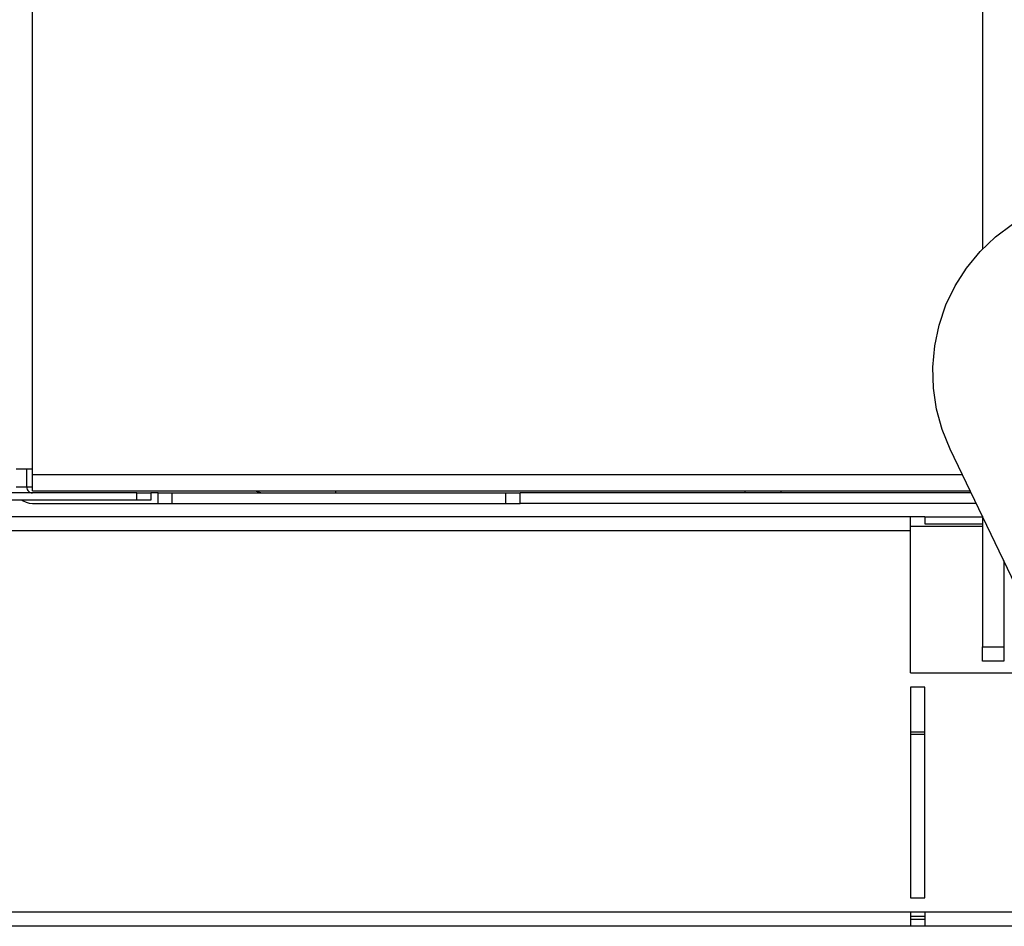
# Model space of a CAD drawing. Header units: millimetres. Extents: x 0 to 39025, y -31299 to 8400.
# Tile 207 of 256: x 15155 to 15294, y -11894 to -11766. Entities that reach past the tile are written whole.
import ezdxf

# ---------------------------------------------------------------- set-up
doc = ezdxf.new("R2010")
doc.units = ezdxf.units.MM

# ---------------------------------------------------------------- blocks, each defined once
blk = doc.blocks.new('Adapt 2 (spodaj)')
at = {"lineweight": 25}
for points in [[(971.8, 64.38), (971.8, 64.38), (971.8, 216.78), (971.8, 216.78)], [(1105.6, 212.98), (1105.6, 212.98), (1105.6, 95.34), (1105.6, 95.34)], [(1120.08, 27.62), (1120.08, 27.62), (1101.07, 67.16), (1101.07, 67.16)], [(971, 61.83), (971, 61.83), (971, 64.38), (971, 64.38)], [(971.8, 63.63), (971.8, 63.63), (971.8, 64.38), (971.8, 64.38)], [(971.8, 63.63), (971.8, 63.63), (1102.77, 63.63), (1102.77, 63.63)], [(986.5, 61.03), (986.5, 61.03), (954.11, 61.03), (954.11, 61.03)], [(971, 61.83), (971, 61.83), (969.5, 61.83), (969.5, 61.83)], [(971.8, 61.83), (971.8, 61.83), (971, 61.83), (971, 61.83)], [(971.8, 61.33), (971.8, 61.33), (1103.87, 61.33), (1103.87, 61.33)], [(986.5, 60.02), (986.5, 60.02), (986.5, 61.03), (986.5, 61.03)], [(986.5, 61.03), (986.5, 61.03), (988.5, 61.03), (988.5, 61.03)], [(988.5, 61.03), (988.5, 61.03), (988.5, 60.02), (988.5, 60.02)], [(989.5, 61.03), (989.5, 61.03), (988.5, 61.03), (988.5, 61.03)], [(989.5, 59.53), (989.5, 59.53), (989.5, 61.03), (989.5, 61.03)], [(989.5, 61.03), (989.5, 61.03), (991.5, 61.03), (991.5, 61.03)], [(991.5, 59.53), (991.5, 59.53), (991.5, 61.03), (991.5, 61.03)], [(991.5, 61.03), (991.5, 61.03), (1038.48, 61.03), (1038.48, 61.03)], [(1038.48, 59.53), (1038.48, 59.53), (1038.48, 61.03), (1038.48, 61.03)], [(1038.48, 61.03), (1038.48, 61.03), (1040.48, 61.03), (1040.48, 61.03)], [(1040.48, 59.53), (1040.48, 59.53), (1040.48, 61.03), (1040.48, 61.03)], [(1104.02, 61.03), (1104.02, 61.03), (1040.48, 61.03), (1040.48, 61.03)], [(986.5, 60.02), (986.5, 60.02), (952.5, 60.02), (952.5, 60.02)], [(988.5, 60.02), (988.5, 60.02), (986.5, 60.02), (986.5, 60.02)], [(971.8, 59.53), (971.8, 59.53), (989.5, 59.53), (989.5, 59.53)], [(989.5, 59.53), (989.5, 59.53), (991.5, 59.53), (991.5, 59.53)], [(991.5, 59.53), (991.5, 59.53), (1038.48, 59.53), (1038.48, 59.53)], [(1038.48, 59.53), (1038.48, 59.53), (1040.48, 59.53), (1040.48, 59.53)], [(1104.74, 59.53), (1104.74, 59.53), (1040.48, 59.53), (1040.48, 59.53)], [(1095.49, 57.66), (1095.49, 57.66), (959.49, 57.66), (959.49, 57.66)], [(1097.49, 57.65), (1097.49, 57.65), (1095.49, 57.65), (1095.49, 57.65)], [(1097.49, 57.66), (1097.49, 57.66), (1097.49, 56.66), (1097.49, 56.66)], [(1097.49, 57.66), (1097.49, 57.66), (1105.6, 57.66), (1105.6, 57.66)], [(1105.6, 57.74), (1105.6, 57.74), (1105.6, 39.33), (1105.6, 39.33)], [(1095.49, 55.66), (1095.49, 55.66), (959.49, 55.66), (959.49, 55.66)], [(1105.6, 56.27), (1105.6, 56.27), (1095.49, 56.27), (1095.49, 56.27)], [(1095.49, 35.66), (1095.49, 35.66), (1095.49, 55.66), (1095.49, 55.66)], [(1097.49, 56.66), (1097.49, 56.66), (1105.6, 56.66), (1105.6, 56.66)], [(1108.6, 51.5), (1108.6, 51.5), (1108.6, 39.33), (1108.6, 39.33)], [(1105.6, 39.33), (1105.6, 39.33), (1108.6, 39.33), (1108.6, 39.33)], [(1105.6, 37.33), (1105.6, 37.33), (1105.6, 39.33), (1105.6, 39.33)], [(1108.6, 39.33), (1108.6, 39.33), (1108.6, 37.33), (1108.6, 37.33)], [(1108.6, 37.33), (1108.6, 37.33), (1105.6, 37.33), (1105.6, 37.33)], [(1095.49, 35.66), (1095.49, 35.66), (1111.1, 35.66), (1111.1, 35.66)], [(1095.49, 33.66), (1095.49, 33.66), (1095.49, 3.98), (1095.49, 3.98)], [(1097.49, 33.66), (1097.49, 33.66), (1095.49, 33.66), (1095.49, 33.66)], [(1097.49, 3.98), (1097.49, 3.98), (1097.49, 33.66), (1097.49, 33.66)], [(1097.49, 27.32), (1097.49, 27.32), (1095.49, 27.32), (1095.49, 27.32)], [(1095.49, 27.04), (1095.49, 27.04), (1097.49, 27.04), (1097.49, 27.04)], [(1095.49, 3.98), (1095.49, 3.98), (1097.49, 3.98), (1097.49, 3.98)], [(1095.49, 1.98), (1095.49, 1.98), (959.49, 1.98), (959.49, 1.98)], [(1097.49, 1.98), (1097.49, 1.98), (1095.49, 1.98), (1095.49, 1.98)], [(1095.49, 1.4), (1095.49, 1.4), (1097.49, 1.4), (1097.49, 1.4)], [(1143.48, 1.98), (1143.48, 1.98), (1097.49, 1.98), (1097.49, 1.98)], [(1095.49, 0.98), (1095.49, 0.98), (1097.49, 0.98), (1097.49, 0.98)], [(1095.49, -0.02), (1095.49, -0.02), (959.49, -0.02), (959.49, -0.02)], [(1097.49, -0.02), (1097.49, -0.02), (1095.49, -0.02), (1095.49, -0.02)], [(1143.48, -0.02), (1143.48, -0.02), (1097.49, -0.02), (1097.49, -0.02)]]:
    blk.add_open_spline(points, degree=3, dxfattribs=at)
for points, knots in [([(1101.07, 67.16), (1101.07, 67.16), (1099.93, 69.93), (1099.93, 69.93), (1099.93, 69.93), (1099.14, 72.81), (1099.14, 72.81), (1099.14, 72.81), (1098.7, 75.77), (1098.7, 75.77), (1098.7, 75.77), (1098.61, 78.75), (1098.61, 78.75), (1098.61, 78.75), (1098.88, 81.73), (1098.88, 81.73), (1098.88, 81.73), (1099.5, 84.66), (1099.5, 84.66), (1099.5, 84.66), (1100.47, 87.49), (1100.47, 87.49), (1100.47, 87.49), (1101.77, 90.18), (1101.77, 90.18), (1101.77, 90.18), (1103.38, 92.7), (1103.38, 92.7), (1103.38, 92.7), (1105.28, 95.01), (1105.28, 95.01), (1105.28, 95.01), (1107.44, 97.07), (1107.44, 97.07), (1107.44, 97.07), (1109.83, 98.86), (1109.83, 98.86), (1109.83, 98.86), (1112.42, 100.35), (1112.42, 100.35), (1112.42, 100.35), (1115.17, 101.53), (1115.17, 101.53), (1115.17, 101.53), (1118.04, 102.37), (1118.04, 102.37), (1118.04, 102.37), (1120.99, 102.86), (1120.99, 102.86), (1120.99, 102.86), (1123.98, 102.99), (1123.98, 102.99), (1123.98, 102.99), (1126.96, 102.77), (1126.96, 102.77), (1126.96, 102.77), (1129.9, 102.19), (1129.9, 102.19), (1129.9, 102.19), (1132.74, 101.26), (1132.74, 101.26), (1132.74, 101.26), (1135.45, 100.01), (1135.45, 100.01), (1135.45, 100.01), (1137.99, 98.43), (1137.99, 98.43), (1137.99, 98.43), (1140.33, 96.57), (1140.33, 96.57), (1140.33, 96.57), (1142.43, 94.44), (1142.43, 94.44), (1142.43, 94.44), (1144.26, 92.07), (1144.26, 92.07), (1144.26, 92.07), (1145.79, 89.51), (1145.79, 89.51), (1145.79, 89.51), (1147, 86.78), (1147, 86.78), (1147, 86.78), (1147.89, 83.92), (1147.89, 83.92), (1147.89, 83.92), (1148.42, 80.98), (1148.42, 80.98), (1148.42, 80.98), (1148.6, 77.99), (1148.6, 77.99)], [0, 0, 0, 0, 1, 1, 1, 2, 2, 2, 3, 3, 3, 4, 4, 4, 5, 5, 5, 6, 6, 6, 7, 7, 7, 8, 8, 8, 9, 9, 9, 10, 10, 10, 11, 11, 11, 12, 12, 12, 13, 13, 13, 14, 14, 14, 15, 15, 15, 16, 16, 16, 17, 17, 17, 18, 18, 18, 19, 19, 19, 20, 20, 20, 21, 21, 21, 22, 22, 22, 23, 23, 23, 24, 24, 24, 25, 25, 25, 26, 26, 26, 27, 27, 27, 28, 28, 28, 29, 29, 29, 30, 30, 30, 30]), ([(971.8, 64.38), (971.8, 64.38), (971.35, 64.38), (971.35, 64.38), (971.35, 64.38), (970.92, 64.38), (970.92, 64.38), (970.92, 64.38), (970.52, 64.38), (970.52, 64.38), (970.52, 64.38), (970.17, 64.38), (970.17, 64.38), (970.17, 64.38), (969.89, 64.38), (969.89, 64.38), (969.89, 64.38), (969.67, 64.38), (969.67, 64.38), (969.67, 64.38), (969.54, 64.38), (969.54, 64.38), (969.54, 64.38), (969.5, 64.38), (969.5, 64.38)], [0, 0, 0, 0, 1, 1, 1, 2, 2, 2, 3, 3, 3, 4, 4, 4, 5, 5, 5, 6, 6, 6, 7, 7, 7, 8, 8, 8, 8]), ([(971.8, 61.33), (971.8, 61.33), (971.8, 61.37), (971.8, 61.37), (971.8, 61.37), (971.8, 61.5), (971.8, 61.5), (971.8, 61.5), (971.8, 61.71), (971.8, 61.71), (971.8, 61.71), (971.8, 62), (971.8, 62), (971.8, 62), (971.8, 62.35), (971.8, 62.35), (971.8, 62.35), (971.8, 62.74), (971.8, 62.74), (971.8, 62.74), (971.8, 63.18), (971.8, 63.18), (971.8, 63.18), (971.8, 63.63), (971.8, 63.63)], [0, 0, 0, 0, 1, 1, 1, 2, 2, 2, 3, 3, 3, 4, 4, 4, 5, 5, 5, 6, 6, 6, 7, 7, 7, 8, 8, 8, 8]), ([(971, 61.83), (971, 61.83), (971.02, 61.67), (971.02, 61.67), (971.02, 61.67), (971.06, 61.52), (971.06, 61.52), (971.06, 61.52), (971.14, 61.38), (971.14, 61.38), (971.14, 61.38), (971.23, 61.26), (971.23, 61.26), (971.23, 61.26), (971.35, 61.16), (971.35, 61.16), (971.35, 61.16), (971.49, 61.09), (971.49, 61.09), (971.49, 61.09), (971.64, 61.04), (971.64, 61.04), (971.64, 61.04), (971.8, 61.03), (971.8, 61.03)], [0, 0, 0, 0, 1, 1, 1, 2, 2, 2, 3, 3, 3, 4, 4, 4, 5, 5, 5, 6, 6, 6, 7, 7, 7, 8, 8, 8, 8]), ([(1003.19, 61.33), (1003.19, 61.33), (1003.33, 61.26), (1003.33, 61.26), (1003.33, 61.26), (1003.6, 61.16), (1003.6, 61.16), (1003.6, 61.16), (1003.91, 61.09), (1003.91, 61.09), (1003.91, 61.09), (1004.25, 61.04), (1004.25, 61.04), (1004.25, 61.04), (1004.6, 61.03), (1004.6, 61.03)], [0, 0, 0, 0, 1, 1, 1, 2, 2, 2, 3, 3, 3, 4, 4, 4, 5, 5, 5, 5]), ([(1014.5, 61.33), (1014.5, 61.33), (1014.5, 61.26), (1014.5, 61.26), (1014.5, 61.26), (1014.5, 61.16), (1014.5, 61.16), (1014.5, 61.16), (1014.5, 61.09), (1014.5, 61.09), (1014.5, 61.09), (1014.5, 61.04), (1014.5, 61.04), (1014.5, 61.04), (1014.5, 61.03), (1014.5, 61.03)], [0, 0, 0, 0, 1, 1, 1, 2, 2, 2, 3, 3, 3, 4, 4, 4, 5, 5, 5, 5]), ([(1072.2, 61.03), (1072.2, 61.03), (1072.2, 61.04), (1072.2, 61.04), (1072.2, 61.04), (1072.2, 61.09), (1072.2, 61.09), (1072.2, 61.09), (1072.2, 61.16), (1072.2, 61.16), (1072.2, 61.16), (1072.2, 61.26), (1072.2, 61.26), (1072.2, 61.26), (1072.2, 61.33), (1072.2, 61.33)], [0, 0, 0, 0, 1, 1, 1, 2, 2, 2, 3, 3, 3, 4, 4, 4, 5, 5, 5, 5]), ([(1077.2, 61.33), (1077.2, 61.33), (1077.2, 61.26), (1077.2, 61.26), (1077.2, 61.26), (1077.2, 61.16), (1077.2, 61.16), (1077.2, 61.16), (1077.2, 61.09), (1077.2, 61.09), (1077.2, 61.09), (1077.2, 61.04), (1077.2, 61.04), (1077.2, 61.04), (1077.2, 61.03), (1077.2, 61.03)], [0, 0, 0, 0, 1, 1, 1, 2, 2, 2, 3, 3, 3, 4, 4, 4, 5, 5, 5, 5]), ([(970.37, 60.02), (970.37, 60.02), (970.52, 59.92), (970.52, 59.92), (970.52, 59.92), (970.92, 59.7), (970.92, 59.7), (970.92, 59.7), (971.35, 59.57), (971.35, 59.57), (971.35, 59.57), (971.8, 59.53), (971.8, 59.53)], [0, 0, 0, 0, 1, 1, 1, 2, 2, 2, 3, 3, 3, 4, 4, 4, 4]), ([(1095.49, 55.66), (1095.49, 55.66), (1095.49, 56.05), (1095.49, 56.05), (1095.49, 56.05), (1095.49, 56.42), (1095.49, 56.42), (1095.49, 56.42), (1095.49, 56.77), (1095.49, 56.77), (1095.49, 56.77), (1095.49, 57.07), (1095.49, 57.07), (1095.49, 57.07), (1095.49, 57.32), (1095.49, 57.32), (1095.49, 57.32), (1095.49, 57.51), (1095.49, 57.51), (1095.49, 57.51), (1095.49, 57.62), (1095.49, 57.62), (1095.49, 57.62), (1095.49, 57.66), (1095.49, 57.66)], [0, 0, 0, 0, 1, 1, 1, 2, 2, 2, 3, 3, 3, 4, 4, 4, 5, 5, 5, 6, 6, 6, 7, 7, 7, 8, 8, 8, 8]), ([(1095.49, 1.98), (1095.49, 1.98), (1095.49, 1.59), (1095.49, 1.59), (1095.49, 1.59), (1095.49, 1.21), (1095.49, 1.21), (1095.49, 1.21), (1095.49, 0.86), (1095.49, 0.86), (1095.49, 0.86), (1095.49, 0.56), (1095.49, 0.56), (1095.49, 0.56), (1095.49, 0.31), (1095.49, 0.31), (1095.49, 0.31), (1095.49, 0.13), (1095.49, 0.13), (1095.49, 0.13), (1095.49, 0.01), (1095.49, 0.01), (1095.49, 0.01), (1095.49, -0.02), (1095.49, -0.02)], [0, 0, 0, 0, 1, 1, 1, 2, 2, 2, 3, 3, 3, 4, 4, 4, 5, 5, 5, 6, 6, 6, 7, 7, 7, 8, 8, 8, 8]), ([(1097.49, 1.98), (1097.49, 1.98), (1097.49, 1.59), (1097.49, 1.59), (1097.49, 1.59), (1097.49, 1.21), (1097.49, 1.21), (1097.49, 1.21), (1097.49, 0.86), (1097.49, 0.86), (1097.49, 0.86), (1097.49, 0.56), (1097.49, 0.56), (1097.49, 0.56), (1097.49, 0.31), (1097.49, 0.31), (1097.49, 0.31), (1097.49, 0.13), (1097.49, 0.13), (1097.49, 0.13), (1097.49, 0.01), (1097.49, 0.01), (1097.49, 0.01), (1097.49, -0.02), (1097.49, -0.02)], [0, 0, 0, 0, 1, 1, 1, 2, 2, 2, 3, 3, 3, 4, 4, 4, 5, 5, 5, 6, 6, 6, 7, 7, 7, 8, 8, 8, 8])]:
    blk.add_open_spline(points, degree=3, knots=knots, dxfattribs=at)

msp = doc.modelspace()

# ---------------------------------------------------------------- block references
at = {"color": 1}
msp.add_blockref('Adapt 2 (spodaj)', (14184.86, -11893.57), dxfattribs=at)

doc.saveas('drawing.dxf')
